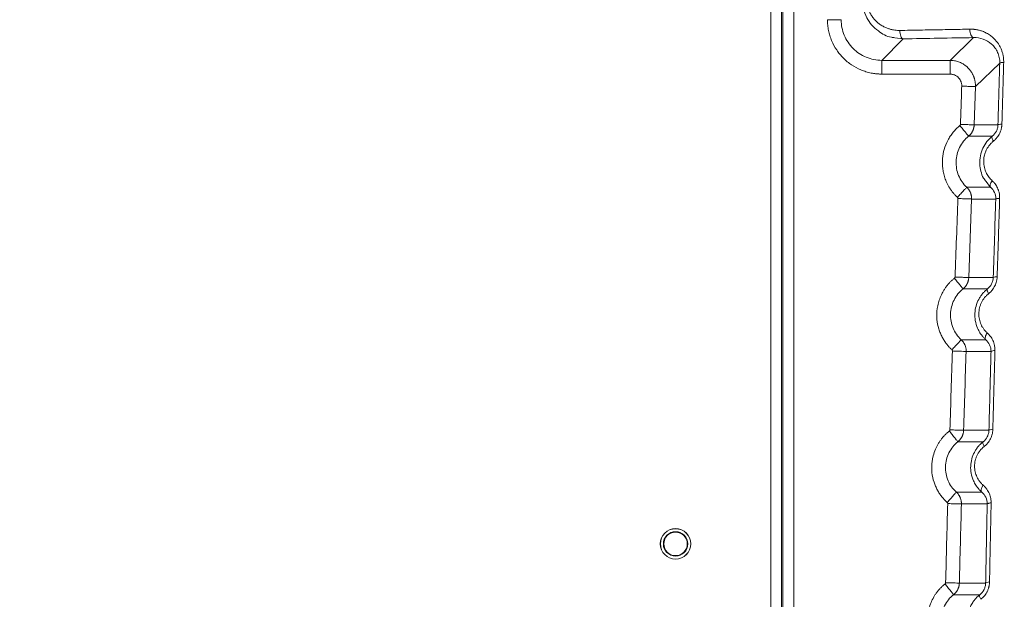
# Model space of a CAD drawing. Header units: millimetres. Extents: x 0 to 594, y 0 to 420.
# Tile 34 of 76: x 125 to 164, y 257 to 280. Entities that reach past the tile are written whole.
import ezdxf

# ---------------------------------------------------------------- set-up
doc = ezdxf.new("R2010")
doc.units = ezdxf.units.MM
doc.styles.add('SLDTEXTSTYLE1', font='TXT', dxfattribs={"width": 0.605})
doc.dimstyles.new('SLDDIMSTYLE0', dxfattribs={"dimtxt": 2.568319, "dimasz": 3.3, "dimexe": 0, "dimexo": 0.0625, "dimgap": 0.64208, "dimtad": 1, "dimdec": 1, "dimlfac": 5, "dimrnd": 1e-09, "dimzin": 12, "dimdsep": 46, "dimtxsty": 'SLDTEXTSTYLE1', "dimsah": 1, "dimcen": 0.09, "dimadec": 0, "dimazin": 3, "dimtfac": 1, "dimtdec": 1, "dimtofl": 0, "dimtmove": 0, "dimatfit": 3, "dimfxl": 1, "dimfrac": 2, "dimtolj": 1, "dimtzin": 12, "dimarcsym": 0})

# ---------------------------------------------------------------- blocks, each defined once
blk = doc.blocks.new('_D_15')
at = {"color": 7, "linetype": 'Continuous', "lineweight": 0}
for p, q in [((107.707, 372.909), (185.665, 372.909)), ((184.665, 230.163), (184.665, 372.909)), ((180.133, 305.701), (180.133, 306.289)), ((180.133, 306.289), (184.077, 306.289)), ((184.077, 306.289), (184.077, 305.701)), ((180.133, 297.371), (180.133, 296.783)), ((184.077, 296.783), (184.077, 297.371)), ((180.133, 296.783), (184.077, 296.783)), ((162.794, 230.163), (185.665, 230.163))]:
    blk.add_line(p, q, dxfattribs=at)
for points in [[(184.665, 372.909), (184.165, 369.609), (185.165, 369.609)], [(184.665, 230.163), (185.165, 233.463), (184.165, 233.463)]]:
    blk.add_solid(points, dxfattribs=at)
at = {"color": 7, "linetype": 'Continuous', "lineweight": 0, "char_height": 2.6458, "attachment_point": 1, "rotation": 90, "style": 'SLDTEXTSTYLE1'}
for s, insert in [('713,7', (176.135, 297.126)), ('28,1', (180.667, 298.106))]:
    blk.add_mtext(s, dxfattribs=dict(at, insert=insert))

msp = doc.modelspace()

# ---------------------------------------------------------------- linework, layer by layer
at = {"color": 7, "linetype": 'Continuous', "lineweight": 15}
for p, q in [((154.459, 242.112), (154.459, 352.309)), ((154.883, 240.307), (154.883, 352.309)), ((154.932, 240.307), (154.932, 352.309)), ((155.356, 240.307), (155.356, 352.309)), ((158.825, 278.328), (159.671, 279.174)), ((162.436, 279.223), (161.511, 278.328)), ((161.511, 278.328), (158.825, 278.328)), ((163.467, 278.223), (162.51, 277.296)), ((161.511, 277.788), (158.825, 277.788)), ((162.46, 275.79), (162.51, 277.296)), ((162.46, 275.79), (163.397, 275.791)), ((162.239, 275.345), (163.173, 275.345)), ((163.109, 273.334), (162.169, 273.335)), ((162.247, 269.785), (162.36, 272.874)), ((163.309, 272.874), (162.359, 272.874)), ((162.246, 269.785), (163.211, 269.785)), ((162.022, 269.339), (162.983, 269.339)), ((162.919, 267.34), (161.95, 267.341)), ((163.124, 266.877), (162.144, 266.878)), ((162.044, 263.776), (163.041, 263.777)), ((161.818, 263.326), (162.813, 263.326)), ((162.761, 261.343), (161.758, 261.343)), ((162.974, 260.878), (161.959, 260.878)), ((161.876, 257.766), (162.912, 257.766)), ((161.648, 257.31), (162.682, 257.311))]:
    msp.add_line(p, q, dxfattribs=at)
at = {"color": 8, "linetype": 'Continuous', "lineweight": 15}
for p, q in [((159.335, 279.218), (159.671, 279.174)), ((162.933, 273.561), (163.108, 273.333))]:
    msp.add_line(p, q, dxfattribs=at)
at = {"color": 7, "linetype": 'Continuous', "lineweight": 15, "flags": 128}
for points in [[(159.671, 279.174), (159.643, 279.182), (159.617, 279.202), (159.593, 279.234), (159.573, 279.276), (159.556, 279.327), (159.545, 279.383), (159.538, 279.444), (159.538, 279.505)], [(163.109, 273.334), (163.096, 273.353), (163.089, 273.377), (163.088, 273.406), (163.093, 273.439), (163.104, 273.475), (163.12, 273.513), (163.142, 273.552), (163.168, 273.592)], [(162.919, 267.34), (162.906, 267.36), (162.898, 267.385), (162.896, 267.415), (162.901, 267.449), (162.912, 267.486), (162.928, 267.525), (162.95, 267.565), (162.977, 267.605)], [(162.682, 257.311), (162.674, 257.3), (162.67, 257.285), (162.67, 257.267), (162.673, 257.244), (162.68, 257.219), (162.691, 257.191), (162.705, 257.161), (162.721, 257.129)]]:
    msp.add_lwpolyline(points, dxfattribs=at)
at = {"color": 7, "linetype": 'Continuous', "lineweight": 15}
for radius in [0.6, 0.597, 0.48, 0.462]:
    msp.add_circle((150.707, 259.309), radius, dxfattribs=at)
for centre, radius, start, end in [((163.337, 269.549), 0.268, 84.0806, 118.1353), ((163.252, 266.663), 0.25, 84.2059, 120.93)]:
    msp.add_arc(centre, radius, start, end, dxfattribs=at)
for points, knots in [([(158.044, 280.745), (158.053, 280.617), (158.073, 280.356), (158.215, 280.01), (158.422, 279.709), (158.737, 279.428), (159.057, 279.246), (159.29, 279.222), (159.335, 279.218)], [0, 0, 0, 0, 0.168692, 0.346364, 0.499104, 0.667669, 0.936225, 1, 1, 1, 1]), ([(158.215, 280.775), (158.215, 280.76), (158.215, 280.73), (158.218, 280.684), (158.222, 280.639), (158.228, 280.594), (158.235, 280.55), (158.244, 280.506), (158.263, 280.427), (158.301, 280.314), (158.366, 280.175), (158.445, 280.047), (158.535, 279.935), (158.634, 279.837), (158.744, 279.747), (158.871, 279.667), (159.001, 279.605), (159.126, 279.561), (159.235, 279.533), (159.34, 279.515), (159.438, 279.506), (159.504, 279.505), (159.538, 279.505)], [0, 0, 0, 0, 0.0209858, 0.041857, 0.0626457, 0.0833843, 0.1041055, 0.1248421, 0.1456268, 0.2182645, 0.2921733, 0.3632156, 0.4353363, 0.5018301, 0.5690174, 0.6475866, 0.7269561, 0.7879004, 0.8491074, 0.8994445, 0.949668, 1, 1, 1, 1]), ([(158.825, 277.788), (158.804, 277.788), (158.764, 277.788), (158.703, 277.791), (158.642, 277.795), (158.582, 277.801), (158.523, 277.809), (158.463, 277.818), (158.39, 277.832), (158.302, 277.852), (158.167, 277.889), (157.937, 277.972), (157.627, 278.138), (157.303, 278.405), (157.036, 278.728), (156.871, 279.038), (156.788, 279.268), (156.75, 279.402), (156.727, 279.505), (156.708, 279.609), (156.695, 279.714), (156.687, 279.82), (156.686, 279.891), (156.686, 279.927)], [0, 0, 0, 0, 0.018191, 0.036297, 0.054332, 0.072311, 0.090248, 0.108157, 0.126054, 0.157124, 0.188402, 0.251, 0.375892, 0.49997, 0.623946, 0.748564, 0.81107, 0.842333, 0.873462, 0.904919, 0.936442, 0.968109, 1, 1, 1, 1]), ([(156.686, 279.927), (156.755, 279.927), (156.824, 279.927), (156.952, 279.927), (157.011, 279.927), (157.111, 279.927), (157.151, 279.927), (157.207, 279.927), (157.223, 279.927), (157.226, 279.927)], [0, 0, 0, 0, 0.25, 0.25, 0.5, 0.5, 0.75, 0.75, 1, 1, 1, 1]), ([(158.825, 278.328), (158.615, 278.328), (158.406, 278.369), (158.019, 278.529), (157.841, 278.648), (157.545, 278.944), (157.427, 279.121), (157.267, 279.508), (157.225, 279.717), (157.226, 279.927)], [0, 0, 0, 0, 0.25, 0.25, 0.5, 0.5, 0.75, 0.75, 1, 1, 1, 1]), ([(159.538, 279.505), (159.669, 279.507), (159.933, 279.512), (160.328, 279.519), (160.723, 279.526), (161.117, 279.533), (161.51, 279.54), (161.903, 279.548), (162.164, 279.552), (162.294, 279.555)], [0, 0, 0, 0, 0.142527, 0.285164, 0.427911, 0.570768, 0.713735, 0.856813, 1, 1, 1, 1]), ([(162.436, 279.223), (162.415, 279.225), (162.394, 279.236), (162.358, 279.274), (162.343, 279.299), (162.32, 279.353), (162.31, 279.387), (162.296, 279.466), (162.293, 279.51), (162.294, 279.555)], [0, 0, 0, 0, 0.25, 0.25, 0.5, 0.5, 0.75, 0.75, 1, 1, 1, 1]), ([(162.294, 279.555), (162.311, 279.555), (162.344, 279.555), (162.393, 279.554), (162.442, 279.55), (162.49, 279.545), (162.563, 279.535), (162.662, 279.513), (162.796, 279.47), (162.944, 279.405), (163.098, 279.31), (163.262, 279.173), (163.388, 279.021), (163.48, 278.866), (163.534, 278.747), (163.576, 278.625), (163.602, 278.514), (163.615, 278.417), (163.622, 278.332), (163.621, 278.275), (163.621, 278.247)], [0, 0, 0, 0, 0.024828, 0.049408, 0.073765, 0.097925, 0.121911, 0.185132, 0.249375, 0.334319, 0.426843, 0.517508, 0.647993, 0.709853, 0.771245, 0.830074, 0.887443, 0.924717, 0.962166, 1, 1, 1, 1]), ([(162.436, 279.223), (162.565, 279.227), (162.693, 279.206), (162.933, 279.12), (163.046, 279.055), (163.193, 278.923), (163.238, 278.874), (163.319, 278.766), (163.354, 278.706), (163.411, 278.579), (163.433, 278.512), (163.462, 278.37), (163.469, 278.297), (163.467, 278.223)], [0, 0, 0, 0, 0.25, 0.25, 0.5, 0.5, 0.625, 0.625, 0.75, 0.75, 0.875, 0.875, 1, 1, 1, 1]), ([(158.825, 277.788), (158.825, 277.85), (158.825, 277.918), (158.825, 278.048), (158.825, 278.111), (158.825, 278.215), (158.825, 278.257), (158.825, 278.312), (158.825, 278.325), (158.825, 278.328)], [0, 0, 0, 0, 0.25, 0.25, 0.5, 0.5, 0.75, 0.75, 1, 1, 1, 1]), ([(161.511, 277.788), (161.511, 277.857), (161.511, 277.926), (161.511, 278.054), (161.511, 278.113), (161.511, 278.213), (161.511, 278.253), (161.511, 278.309), (161.511, 278.325), (161.511, 278.328)], [0, 0, 0, 0, 0.25, 0.25, 0.5, 0.5, 0.75, 0.75, 1, 1, 1, 1]), ([(162.51, 277.296), (162.51, 277.311), (162.51, 277.342), (162.509, 277.387), (162.505, 277.432), (162.499, 277.477), (162.491, 277.521), (162.482, 277.565), (162.47, 277.608), (162.457, 277.65), (162.442, 277.691), (162.425, 277.731), (162.407, 277.77), (162.387, 277.808), (162.366, 277.845), (162.343, 277.881), (162.319, 277.916), (162.294, 277.949), (162.267, 277.981), (162.231, 278.021), (162.184, 278.068), (162.124, 278.118), (162.06, 278.164), (161.991, 278.206), (161.918, 278.242), (161.842, 278.272), (161.762, 278.297), (161.68, 278.314), (161.596, 278.326), (161.539, 278.327), (161.511, 278.328)], [0, 0, 0, 0, 0.028663, 0.057158, 0.085487, 0.113648, 0.141642, 0.169468, 0.197128, 0.224621, 0.251947, 0.279106, 0.306099, 0.332925, 0.359585, 0.386078, 0.412404, 0.438565, 0.46456, 0.490388, 0.538881, 0.587921, 0.637508, 0.687644, 0.738328, 0.789562, 0.841345, 0.893679, 0.946564, 1, 1, 1, 1]), ([(163.467, 278.223), (163.468, 278.226), (163.473, 278.229), (163.49, 278.235), (163.502, 278.237), (163.53, 278.241), (163.547, 278.243), (163.572, 278.245), (163.581, 278.245), (163.6, 278.246), (163.61, 278.247), (163.621, 278.247)], [0, 0, 0, 0, 0.25, 0.25, 0.5, 0.5, 0.75, 0.75, 0.875, 0.875, 1, 1, 1, 1]), ([(163.621, 278.247), (163.615, 278.044), (163.604, 277.638), (163.586, 277.03), (163.569, 276.422), (163.557, 276.018), (163.551, 275.816)], [0, 0, 0, 0, 0.250539, 0.500718, 0.750539, 1, 1, 1, 1]), ([(161.97, 277.313), (161.97, 277.321), (161.971, 277.335), (161.97, 277.357), (161.967, 277.388), (161.96, 277.43), (161.942, 277.494), (161.907, 277.568), (161.848, 277.645), (161.774, 277.709), (161.701, 277.749), (161.637, 277.771), (161.59, 277.782), (161.548, 277.787), (161.523, 277.788), (161.511, 277.788)], [0, 0, 0, 0, 0.029549, 0.058829, 0.087907, 0.157528, 0.23092, 0.358465, 0.490016, 0.622914, 0.754473, 0.827855, 0.898433, 0.948814, 1, 1, 1, 1]), ([(161.921, 275.808), (161.929, 276.059), (161.946, 276.561), (161.962, 277.062), (161.97, 277.313)], [0, 0, 0, 0, 0.499983, 1, 1, 1, 1]), ([(161.97, 277.313), (162.033, 277.311), (162.1, 277.309), (162.23, 277.305), (162.293, 277.303), (162.397, 277.299), (162.439, 277.298), (162.494, 277.296), (162.507, 277.296), (162.51, 277.296)], [0, 0, 0, 0, 0.25, 0.25, 0.5, 0.5, 0.75, 0.75, 1, 1, 1, 1]), ([(161.801, 272.94), (161.786, 272.953), (161.757, 272.981), (161.715, 273.024), (161.674, 273.069), (161.623, 273.128), (161.563, 273.206), (161.476, 273.336), (161.384, 273.503), (161.302, 273.706), (161.249, 273.903), (161.218, 274.093), (161.206, 274.279), (161.214, 274.525), (161.271, 274.833), (161.388, 275.128), (161.519, 275.349), (161.614, 275.479), (161.697, 275.575), (161.762, 275.642), (161.828, 275.705), (161.875, 275.744), (161.898, 275.764)], [0, 0, 0, 0, 0.019047, 0.037916, 0.056626, 0.075198, 0.111882, 0.148862, 0.221739, 0.29038, 0.353561, 0.413176, 0.470863, 0.52803, 0.643934, 0.762843, 0.823633, 0.884319, 0.913699, 0.942955, 0.971251, 1, 1, 1, 1]), ([(161.898, 275.764), (161.901, 275.766), (161.905, 275.769), (161.91, 275.776), (161.915, 275.785), (161.919, 275.795), (161.92, 275.804), (161.921, 275.808)], [0, 0, 0, 0, 0.168049, 0.334519, 0.502831, 0.750029, 1, 1, 1, 1]), ([(161.898, 275.764), (161.934, 275.72), (161.973, 275.672), (162.052, 275.575), (162.092, 275.526), (162.161, 275.442), (162.189, 275.406), (162.228, 275.358), (162.238, 275.346), (162.239, 275.345)], [0, 0, 0, 0, 0.25, 0.25, 0.5, 0.5, 0.75, 0.75, 1, 1, 1, 1]), ([(161.921, 275.808), (161.99, 275.806), (162.059, 275.804), (162.187, 275.799), (162.246, 275.797), (162.345, 275.794), (162.386, 275.793), (162.442, 275.791), (162.458, 275.79), (162.46, 275.79)], [0, 0, 0, 0, 0.25, 0.25, 0.5, 0.5, 0.75, 0.75, 1, 1, 1, 1]), ([(162.239, 275.345), (162.248, 275.352), (162.265, 275.367), (162.29, 275.391), (162.312, 275.415), (162.333, 275.441), (162.353, 275.467), (162.371, 275.495), (162.387, 275.523), (162.402, 275.552), (162.415, 275.581), (162.426, 275.61), (162.436, 275.64), (162.444, 275.67), (162.45, 275.7), (162.455, 275.73), (162.458, 275.76), (162.459, 275.78), (162.46, 275.79)], [0, 0, 0, 0, 0.066565, 0.132589, 0.198081, 0.263044, 0.327474, 0.391363, 0.454705, 0.517494, 0.579725, 0.641398, 0.70252, 0.763098, 0.823134, 0.88263, 0.941585, 1, 1, 1, 1]), ([(163.397, 275.791), (163.396, 275.747), (163.39, 275.704), (163.368, 275.619), (163.352, 275.578), (163.293, 275.462), (163.237, 275.396), (163.173, 275.345)], [0, 0, 0, 0, 0.25, 0.25, 0.5, 0.5, 1, 1, 1, 1]), ([(163.551, 275.816), (163.551, 275.804), (163.55, 275.781), (163.547, 275.745), (163.542, 275.71), (163.536, 275.675), (163.524, 275.62), (163.503, 275.547), (163.465, 275.456), (163.417, 275.369), (163.365, 275.297), (163.314, 275.238), (163.268, 275.191), (163.234, 275.163), (163.217, 275.149)], [0, 0, 0, 0, 0.045769, 0.091318, 0.136743, 0.182144, 0.227617, 0.351115, 0.474906, 0.604311, 0.736256, 0.823149, 0.910885, 1, 1, 1, 1]), ([(163.397, 275.791), (163.399, 275.796), (163.414, 275.802), (163.469, 275.811), (163.508, 275.814), (163.551, 275.816)], [0, 0, 0, 0, 0.5, 0.5, 1, 1, 1, 1]), ([(162.169, 273.335), (162.099, 273.399), (162.037, 273.471), (161.93, 273.627), (161.884, 273.71), (161.776, 273.973), (161.742, 274.165), (161.756, 274.545), (161.804, 274.734), (161.972, 275.074), (162.093, 275.226), (162.239, 275.345)], [0, 0, 0, 0, 0.125, 0.125, 0.25, 0.25, 0.5, 0.5, 0.75, 0.75, 1, 1, 1, 1]), ([(163.173, 275.345), (163.099, 275.277), (162.954, 275.143), (162.791, 274.876), (162.69, 274.573), (162.666, 274.258), (162.717, 273.963), (162.797, 273.722), (162.896, 273.606), (162.933, 273.561)], [0, 0, 0, 0, 0.152437, 0.29947, 0.459971, 0.621819, 0.761449, 0.909011, 1, 1, 1, 1]), ([(163.217, 275.149), (163.206, 275.139), (163.182, 275.12), (163.149, 275.089), (163.117, 275.057), (163.086, 275.024), (163.042, 274.971), (162.988, 274.895), (162.927, 274.783), (162.882, 274.668), (162.84, 274.503), (162.825, 274.299), (162.86, 274.102), (162.907, 273.964), (162.948, 273.875), (162.995, 273.794), (163.047, 273.721), (163.105, 273.653), (163.147, 273.612), (163.168, 273.592)], [0, 0, 0, 0, 0.026184, 0.052091, 0.077779, 0.103304, 0.128726, 0.193835, 0.258338, 0.338672, 0.395197, 0.536277, 0.669536, 0.727396, 0.786166, 0.839263, 0.89286, 0.945986, 1, 1, 1, 1]), ([(163.173, 275.345), (163.165, 275.339), (163.161, 275.328), (163.159, 275.303), (163.16, 275.288), (163.167, 275.257), (163.173, 275.238), (163.191, 275.196), (163.203, 275.173), (163.217, 275.149)], [0, 0, 0, 0, 0.25, 0.25, 0.5, 0.5, 0.75, 0.75, 1, 1, 1, 1]), ([(161.801, 272.94), (161.844, 272.986), (161.89, 273.035), (161.979, 273.131), (162.022, 273.177), (162.094, 273.254), (162.122, 273.284), (162.159, 273.324), (162.168, 273.334), (162.169, 273.335)], [0, 0, 0, 0, 0.25, 0.25, 0.5, 0.5, 0.75, 0.75, 1, 1, 1, 1]), ([(162.359, 272.874), (162.359, 272.886), (162.36, 272.909), (162.358, 272.944), (162.354, 272.979), (162.348, 273.014), (162.34, 273.049), (162.33, 273.084), (162.317, 273.118), (162.302, 273.152), (162.285, 273.185), (162.266, 273.218), (162.245, 273.249), (162.222, 273.279), (162.196, 273.308), (162.178, 273.326), (162.169, 273.335)], [0, 0, 0, 0, 0.067549, 0.135689, 0.20442, 0.273742, 0.343659, 0.414179, 0.485313, 0.55706, 0.629415, 0.702366, 0.775904, 0.85002, 0.924715, 1, 1, 1, 1]), ([(163.109, 273.334), (163.169, 273.28), (163.221, 273.213), (163.292, 273.056), (163.312, 272.966), (163.309, 272.874)], [0, 0, 0, 0, 0.5, 0.5, 1, 1, 1, 1]), ([(163.168, 273.592), (163.178, 273.582), (163.198, 273.564), (163.227, 273.534), (163.254, 273.503), (163.291, 273.457), (163.334, 273.395), (163.379, 273.31), (163.411, 273.233), (163.431, 273.167), (163.446, 273.109), (163.457, 273.045), (163.464, 272.974), (163.463, 272.926), (163.463, 272.902)], [0, 0, 0, 0, 0.056043, 0.111726, 0.167145, 0.222399, 0.346823, 0.46788, 0.599737, 0.667261, 0.73357, 0.822557, 0.91112, 1, 1, 1, 1]), ([(161.707, 269.805), (161.726, 270.32), (161.765, 271.349), (161.801, 272.379), (161.82, 272.893)], [0, 0, 0, 0, 0.5000793, 1, 1, 1, 1]), ([(161.82, 272.893), (161.82, 272.896), (161.82, 272.902), (161.818, 272.91), (161.815, 272.92), (161.81, 272.93), (161.804, 272.936), (161.801, 272.94)], [0, 0, 0, 0, 0.166436, 0.331169, 0.497527, 0.747571, 1, 1, 1, 1]), ([(161.82, 272.893), (161.876, 272.891), (161.937, 272.889), (162.061, 272.885), (162.123, 272.883), (162.232, 272.879), (162.278, 272.877), (162.34, 272.875), (162.357, 272.874), (162.359, 272.874)], [0, 0, 0, 0, 0.25, 0.25, 0.5, 0.5, 0.75, 0.75, 1, 1, 1, 1]), ([(163.309, 272.874), (163.311, 272.881), (163.33, 272.887), (163.37, 272.894), (163.384, 272.896), (163.419, 272.899), (163.44, 272.901), (163.463, 272.902)], [0, 0, 0, 0, 0.5, 0.5, 0.75, 0.75, 1, 1, 1, 1]), ([(163.463, 272.902), (163.455, 272.643), (163.439, 272.128), (163.415, 271.355), (163.39, 270.585), (163.373, 270.072), (163.365, 269.815)], [0, 0, 0, 0, 0.250792, 0.501056, 0.750792, 1, 1, 1, 1]), ([(161.585, 266.942), (161.57, 266.957), (161.54, 266.985), (161.496, 267.029), (161.454, 267.075), (161.413, 267.123), (161.353, 267.197), (161.28, 267.301), (161.198, 267.442), (161.126, 267.595), (161.043, 267.826), (160.98, 268.152), (160.989, 268.5), (161.046, 268.788), (161.12, 269.007), (161.204, 269.183), (161.285, 269.319), (161.352, 269.417), (161.425, 269.51), (161.505, 269.598), (161.591, 269.683), (161.653, 269.734), (161.684, 269.76)], [0, 0, 0, 0, 0.019471, 0.038955, 0.058475, 0.078052, 0.097711, 0.147818, 0.197524, 0.25039, 0.306273, 0.427142, 0.559511, 0.630733, 0.701986, 0.775914, 0.81318, 0.850059, 0.887117, 0.924163, 0.96181, 1, 1, 1, 1]), ([(161.684, 269.76), (161.686, 269.762), (161.691, 269.766), (161.696, 269.773), (161.701, 269.781), (161.705, 269.792), (161.706, 269.801), (161.707, 269.805)], [0, 0, 0, 0, 0.168106, 0.33462, 0.503, 0.75011, 1, 1, 1, 1]), ([(161.684, 269.76), (161.72, 269.716), (161.758, 269.668), (161.836, 269.57), (161.876, 269.521), (161.944, 269.436), (161.972, 269.4), (162.011, 269.352), (162.021, 269.34), (162.022, 269.339)], [0, 0, 0, 0, 0.25, 0.25, 0.5, 0.5, 0.75, 0.75, 1, 1, 1, 1]), ([(161.707, 269.805), (161.776, 269.802), (161.845, 269.8), (161.973, 269.795), (162.032, 269.793), (162.132, 269.789), (162.172, 269.788), (162.228, 269.785), (162.244, 269.785), (162.247, 269.785)], [0, 0, 0, 0, 0.25, 0.25, 0.5, 0.5, 0.75, 0.75, 1, 1, 1, 1]), ([(162.022, 269.339), (162.03, 269.346), (162.048, 269.361), (162.072, 269.384), (162.096, 269.409), (162.117, 269.435), (162.137, 269.461), (162.155, 269.489), (162.172, 269.517), (162.187, 269.545), (162.2, 269.575), (162.211, 269.604), (162.221, 269.634), (162.229, 269.664), (162.236, 269.694), (162.241, 269.724), (162.244, 269.755), (162.245, 269.775), (162.246, 269.785)], [0, 0, 0, 0, 0.066658, 0.132763, 0.198324, 0.263344, 0.327818, 0.391739, 0.4551, 0.517896, 0.580121, 0.641776, 0.702867, 0.7634, 0.82338, 0.882807, 0.94168, 1, 1, 1, 1]), ([(163.211, 269.785), (163.21, 269.742), (163.203, 269.698), (163.181, 269.613), (163.165, 269.572), (163.105, 269.456), (163.048, 269.39), (162.983, 269.339)], [0, 0, 0, 0, 0.25, 0.25, 0.5, 0.5, 1, 1, 1, 1]), ([(163.365, 269.815), (163.364, 269.804), (163.363, 269.78), (163.36, 269.745), (163.355, 269.71), (163.349, 269.676), (163.337, 269.621), (163.316, 269.548), (163.277, 269.456), (163.228, 269.369), (163.176, 269.295), (163.124, 269.237), (163.077, 269.189), (163.043, 269.161), (163.025, 269.147)], [0, 0, 0, 0, 0.045224, 0.090224, 0.135094, 0.179929, 0.224823, 0.348245, 0.47223, 0.602652, 0.734875, 0.822421, 0.910611, 1, 1, 1, 1]), ([(161.95, 267.341), (161.811, 267.468), (161.701, 267.625), (161.556, 267.973), (161.522, 268.164), (161.536, 268.543), (161.583, 268.731), (161.71, 268.986), (161.762, 269.066), (161.88, 269.213), (161.948, 269.28), (162.022, 269.339)], [0, 0, 0, 0, 0.25, 0.25, 0.5, 0.5, 0.75, 0.75, 0.875, 0.875, 1, 1, 1, 1]), ([(162.983, 269.339), (162.971, 269.329), (162.946, 269.31), (162.912, 269.279), (162.879, 269.248), (162.848, 269.216), (162.818, 269.185), (162.77, 269.128), (162.707, 269.044), (162.612, 268.885), (162.524, 268.665), (162.477, 268.378), (162.495, 268.078), (162.563, 267.853), (162.637, 267.701), (162.686, 267.614), (162.725, 267.559), (162.745, 267.531)], [0, 0, 0, 0, 0.02382, 0.047045, 0.069668, 0.091678, 0.113067, 0.133832, 0.201948, 0.268138, 0.40617, 0.54531, 0.688663, 0.846642, 0.895412, 0.94654, 1, 1, 1, 1]), ([(162.983, 269.339), (162.976, 269.333), (162.972, 269.323), (162.969, 269.298), (162.97, 269.284), (162.977, 269.253), (162.983, 269.235), (163, 269.194), (163.011, 269.171), (163.025, 269.147)], [0, 0, 0, 0, 0.25, 0.25, 0.5, 0.5, 0.75, 0.75, 1, 1, 1, 1]), ([(163.025, 269.147), (163.014, 269.138), (162.991, 269.12), (162.959, 269.09), (162.927, 269.059), (162.897, 269.027), (162.854, 268.977), (162.802, 268.904), (162.746, 268.806), (162.701, 268.702), (162.658, 268.556), (162.634, 268.367), (162.653, 268.181), (162.691, 268.04), (162.73, 267.939), (162.779, 267.844), (162.83, 267.766), (162.88, 267.703), (162.926, 267.652), (162.96, 267.621), (162.977, 267.605)], [0, 0, 0, 0, 0.025348, 0.050458, 0.075385, 0.100184, 0.124912, 0.18741, 0.249396, 0.311591, 0.37372, 0.497927, 0.622523, 0.68477, 0.747924, 0.81039, 0.87373, 0.9154, 0.957432, 1, 1, 1, 1]), ([(162.977, 267.605), (162.987, 267.595), (163.009, 267.576), (163.039, 267.544), (163.068, 267.511), (163.106, 267.464), (163.15, 267.399), (163.197, 267.312), (163.234, 267.218), (163.258, 267.128), (163.272, 267.049), (163.278, 266.98), (163.278, 266.935), (163.278, 266.912)], [0, 0, 0, 0, 0.059254, 0.117975, 0.176275, 0.234271, 0.361282, 0.485641, 0.617208, 0.748467, 0.832936, 0.916572, 1, 1, 1, 1]), ([(161.585, 266.942), (161.628, 266.989), (161.673, 267.039), (161.762, 267.136), (161.805, 267.182), (161.876, 267.259), (161.904, 267.29), (161.94, 267.33), (161.949, 267.339), (161.95, 267.341)], [0, 0, 0, 0, 0.25, 0.25, 0.5, 0.5, 0.75, 0.75, 1, 1, 1, 1]), ([(162.144, 266.878), (162.144, 266.89), (162.145, 266.913), (162.143, 266.948), (162.139, 266.983), (162.133, 267.019), (162.124, 267.054), (162.114, 267.089), (162.101, 267.124), (162.086, 267.158), (162.069, 267.191), (162.049, 267.223), (162.028, 267.255), (162.004, 267.285), (161.978, 267.314), (161.959, 267.332), (161.95, 267.341)], [0, 0, 0, 0, 0.067457, 0.13552, 0.204188, 0.273462, 0.343344, 0.413844, 0.484972, 0.556727, 0.629103, 0.70209, 0.775677, 0.849856, 0.924626, 1, 1, 1, 1]), ([(162.919, 267.34), (162.981, 267.286), (163.033, 267.219), (163.106, 267.061), (163.126, 266.97), (163.124, 266.877)], [0, 0, 0, 0, 0.5, 0.5, 1, 1, 1, 1]), ([(161.504, 263.793), (161.521, 264.31), (161.553, 265.345), (161.587, 266.379), (161.605, 266.896)], [0, 0, 0, 0, 0.500009, 1, 1, 1, 1]), ([(161.605, 266.896), (161.605, 266.899), (161.605, 266.905), (161.603, 266.913), (161.6, 266.923), (161.594, 266.933), (161.588, 266.939), (161.585, 266.942)], [0, 0, 0, 0, 0.166366, 0.331, 0.497275, 0.747455, 1, 1, 1, 1]), ([(161.605, 266.896), (161.661, 266.894), (161.722, 266.892), (161.846, 266.888), (161.908, 266.886), (162.017, 266.882), (162.063, 266.881), (162.125, 266.879), (162.142, 266.878), (162.144, 266.878)], [0, 0, 0, 0, 0.25, 0.25, 0.5, 0.5, 0.75, 0.75, 1, 1, 1, 1]), ([(163.124, 266.877), (163.12, 266.748), (163.113, 266.489), (163.099, 265.972), (163.084, 265.438), (163.064, 264.663), (163.051, 264.147), (163.041, 263.777)], [0, 0, 0, 0, 0.125075, 0.250151, 0.500198, 0.641721, 1, 1, 1, 1]), ([(163.278, 266.912), (163.272, 266.705), (163.26, 266.29), (163.243, 265.67), (163.227, 265.051), (163.21, 264.432), (163.2, 264.021), (163.195, 263.815)], [0, 0, 0, 0, 0.200512, 0.400767, 0.600766, 0.80051, 1, 1, 1, 1]), ([(161.399, 260.94), (161.384, 260.954), (161.354, 260.981), (161.31, 261.024), (161.268, 261.069), (161.227, 261.115), (161.167, 261.187), (161.093, 261.289), (161.01, 261.426), (160.937, 261.575), (160.852, 261.801), (160.799, 262.051), (160.785, 262.319), (160.798, 262.519), (160.835, 262.74), (160.904, 262.963), (160.994, 263.157), (161.075, 263.295), (161.142, 263.396), (161.216, 263.491), (161.298, 263.582), (161.386, 263.668), (161.45, 263.721), (161.482, 263.748)], [0, 0, 0, 0, 0.019196, 0.038405, 0.057649, 0.07695, 0.096331, 0.145653, 0.194593, 0.246594, 0.301576, 0.420822, 0.485188, 0.552521, 0.608443, 0.695664, 0.7707, 0.808707, 0.846277, 0.884182, 0.922077, 0.960744, 1, 1, 1, 1]), ([(161.482, 263.748), (161.484, 263.75), (161.488, 263.754), (161.494, 263.761), (161.499, 263.769), (161.503, 263.78), (161.504, 263.789), (161.504, 263.793)], [0, 0, 0, 0, 0.168234, 0.334842, 0.503371, 0.750287, 1, 1, 1, 1]), ([(161.482, 263.748), (161.517, 263.704), (161.556, 263.655), (161.634, 263.557), (161.673, 263.508), (161.74, 263.423), (161.769, 263.387), (161.807, 263.339), (161.817, 263.327), (161.818, 263.326)], [0, 0, 0, 0, 0.25, 0.25, 0.5, 0.5, 0.75, 0.75, 1, 1, 1, 1]), ([(161.504, 263.793), (161.567, 263.791), (161.634, 263.789), (161.764, 263.785), (161.827, 263.783), (161.932, 263.78), (161.973, 263.779), (162.028, 263.777), (162.042, 263.777), (162.044, 263.776)], [0, 0, 0, 0, 0.25, 0.25, 0.5, 0.5, 0.75, 0.75, 1, 1, 1, 1]), ([(161.818, 263.326), (161.827, 263.333), (161.845, 263.348), (161.87, 263.371), (161.893, 263.396), (161.915, 263.422), (161.935, 263.449), (161.953, 263.477), (161.97, 263.505), (161.985, 263.534), (161.998, 263.564), (162.01, 263.594), (162.02, 263.624), (162.028, 263.654), (162.034, 263.685), (162.039, 263.716), (162.042, 263.746), (162.043, 263.766), (162.044, 263.776)], [0, 0, 0, 0, 0.066692, 0.132827, 0.198414, 0.263455, 0.327946, 0.39188, 0.45525, 0.518049, 0.580273, 0.641921, 0.703, 0.763517, 0.823476, 0.882876, 0.941718, 1, 1, 1, 1]), ([(163.041, 263.777), (163.04, 263.733), (163.034, 263.689), (163.013, 263.604), (162.997, 263.562), (162.936, 263.444), (162.878, 263.377), (162.813, 263.326)], [0, 0, 0, 0, 0.25, 0.25, 0.5, 0.5, 1, 1, 1, 1]), ([(163.195, 263.815), (163.194, 263.803), (163.193, 263.778), (163.19, 263.741), (163.185, 263.704), (163.179, 263.667), (163.166, 263.61), (163.143, 263.533), (163.103, 263.44), (163.052, 263.351), (162.998, 263.28), (162.948, 263.223), (162.903, 263.179), (162.87, 263.153), (162.854, 263.139)], [0, 0, 0, 0, 0.047643, 0.094999, 0.142178, 0.189293, 0.236455, 0.36429, 0.492049, 0.621172, 0.752532, 0.834128, 0.916458, 1, 1, 1, 1]), ([(163.041, 263.777), (163.043, 263.785), (163.058, 263.793), (163.113, 263.807), (163.152, 263.812), (163.195, 263.815)], [0, 0, 0, 0, 0.5, 0.5, 1, 1, 1, 1]), ([(161.758, 261.343), (161.618, 261.467), (161.507, 261.622), (161.359, 261.968), (161.324, 262.157), (161.335, 262.534), (161.382, 262.721), (161.508, 262.974), (161.559, 263.054), (161.677, 263.2), (161.745, 263.267), (161.818, 263.325)], [0, 0, 0, 0, 0.25, 0.25, 0.5, 0.5, 0.75, 0.75, 0.875, 0.875, 1, 1, 1, 1]), ([(162.813, 263.326), (162.8, 263.316), (162.775, 263.296), (162.74, 263.264), (162.706, 263.232), (162.674, 263.2), (162.644, 263.167), (162.596, 263.111), (162.533, 263.026), (162.441, 262.868), (162.356, 262.65), (162.312, 262.368), (162.332, 262.072), (162.401, 261.85), (162.475, 261.699), (162.525, 261.613), (162.565, 261.559), (162.585, 261.531)], [0, 0, 0, 0, 0.024376, 0.048157, 0.071338, 0.093907, 0.115857, 0.137182, 0.205046, 0.271162, 0.406953, 0.545206, 0.687412, 0.845804, 0.894654, 0.946061, 1, 1, 1, 1]), ([(162.854, 263.139), (162.843, 263.13), (162.82, 263.112), (162.788, 263.082), (162.756, 263.052), (162.727, 263.02), (162.684, 262.969), (162.631, 262.897), (162.576, 262.799), (162.532, 262.695), (162.49, 262.551), (162.468, 262.363), (162.489, 262.18), (162.528, 262.041), (162.568, 261.943), (162.617, 261.85), (162.669, 261.774), (162.719, 261.712), (162.765, 261.662), (162.798, 261.632), (162.815, 261.617)], [0, 0, 0, 0, 0.025318, 0.050396, 0.075293, 0.100067, 0.124777, 0.187188, 0.249119, 0.311217, 0.373343, 0.497528, 0.622176, 0.684455, 0.747684, 0.810205, 0.873613, 0.915328, 0.9574, 1, 1, 1, 1]), ([(162.813, 263.326), (162.806, 263.32), (162.802, 263.31), (162.799, 263.286), (162.801, 263.272), (162.807, 263.242), (162.813, 263.225), (162.83, 263.185), (162.841, 263.163), (162.854, 263.139)], [0, 0, 0, 0, 0.25, 0.25, 0.5, 0.5, 0.75, 0.75, 1, 1, 1, 1]), ([(162.761, 261.343), (162.749, 261.355), (162.741, 261.372), (162.734, 261.412), (162.736, 261.434), (162.744, 261.478), (162.752, 261.503), (162.777, 261.558), (162.794, 261.588), (162.815, 261.617)], [0, 0, 0, 0, 0.25, 0.25, 0.5, 0.5, 0.75, 0.75, 1, 1, 1, 1]), ([(162.815, 261.617), (162.826, 261.607), (162.848, 261.588), (162.879, 261.557), (162.908, 261.525), (162.936, 261.491), (162.973, 261.441), (163.017, 261.372), (163.06, 261.282), (163.093, 261.19), (163.112, 261.109), (163.122, 261.038), (163.127, 260.979), (163.127, 260.94), (163.127, 260.92)], [0, 0, 0, 0, 0.058765, 0.116943, 0.174642, 0.231973, 0.289048, 0.420692, 0.549607, 0.668562, 0.785799, 0.857612, 0.928881, 1, 1, 1, 1]), ([(161.399, 260.94), (161.441, 260.987), (161.486, 261.038), (161.573, 261.136), (161.615, 261.183), (161.685, 261.261), (161.712, 261.292), (161.748, 261.333), (161.757, 261.342), (161.758, 261.343)], [0, 0, 0, 0, 0.25, 0.25, 0.5, 0.5, 0.75, 0.75, 1, 1, 1, 1]), ([(161.959, 260.878), (161.959, 260.89), (161.959, 260.914), (161.957, 260.949), (161.952, 260.985), (161.946, 261.02), (161.937, 261.056), (161.926, 261.091), (161.913, 261.126), (161.898, 261.16), (161.88, 261.193), (161.86, 261.226), (161.837, 261.258), (161.813, 261.288), (161.787, 261.317), (161.767, 261.334), (161.758, 261.343)], [0, 0, 0, 0, 0.067285, 0.135202, 0.203752, 0.272934, 0.342751, 0.413212, 0.484327, 0.556097, 0.628514, 0.701568, 0.775247, 0.849543, 0.924457, 1, 1, 1, 1]), ([(162.761, 261.343), (162.824, 261.289), (162.878, 261.222), (162.954, 261.064), (162.976, 260.972), (162.974, 260.878)], [0, 0, 0, 0, 0.5, 0.5, 1, 1, 1, 1]), ([(161.336, 257.78), (161.35, 258.299), (161.376, 259.337), (161.405, 260.374), (161.419, 260.893)], [0, 0, 0, 0, 0.50004, 1, 1, 1, 1]), ([(161.419, 260.893), (161.419, 260.896), (161.419, 260.902), (161.417, 260.911), (161.414, 260.92), (161.408, 260.93), (161.402, 260.937), (161.399, 260.94)], [0, 0, 0, 0, 0.166274, 0.330775, 0.496942, 0.747303, 1, 1, 1, 1]), ([(161.419, 260.893), (161.475, 260.892), (161.537, 260.89), (161.661, 260.887), (161.723, 260.885), (161.831, 260.882), (161.877, 260.881), (161.94, 260.879), (161.956, 260.878), (161.959, 260.878)], [0, 0, 0, 0, 0.25, 0.25, 0.5, 0.5, 0.75, 0.75, 1, 1, 1, 1]), ([(162.974, 260.878), (162.971, 260.764), (162.966, 260.504), (162.955, 259.985), (162.941, 259.321), (162.926, 258.543), (162.917, 258.025), (162.912, 257.766)], [0, 0, 0, 0, 0.109722, 0.250145, 0.500204, 0.750103, 1, 1, 1, 1]), ([(162.974, 260.878), (162.976, 260.888), (162.994, 260.897), (163.034, 260.907), (163.049, 260.91), (163.084, 260.916), (163.104, 260.918), (163.127, 260.92)], [0, 0, 0, 0, 0.5, 0.5, 0.75, 0.75, 1, 1, 1, 1]), ([(163.127, 260.92), (163.123, 260.712), (163.114, 260.296), (163.101, 259.673), (163.088, 259.052), (163.076, 258.432), (163.069, 258.019), (163.065, 257.812)], [0, 0, 0, 0, 0.200638, 0.400957, 0.600956, 0.800637, 1, 1, 1, 1]), ([(161.247, 254.939), (161.232, 254.952), (161.202, 254.979), (161.158, 255.021), (161.115, 255.064), (161.074, 255.109), (161.014, 255.179), (160.94, 255.278), (160.856, 255.412), (160.782, 255.558), (160.694, 255.779), (160.637, 256.026), (160.62, 256.29), (160.629, 256.489), (160.664, 256.711), (160.73, 256.936), (160.819, 257.132), (160.9, 257.273), (160.968, 257.375), (161.043, 257.473), (161.125, 257.565), (161.215, 257.653), (161.281, 257.707), (161.314, 257.734)], [0, 0, 0, 0, 0.018972, 0.037956, 0.056975, 0.07605, 0.095204, 0.143895, 0.192218, 0.243534, 0.297809, 0.415783, 0.479693, 0.546774, 0.602706, 0.690455, 0.766395, 0.805007, 0.843144, 0.881746, 0.920341, 0.959856, 1, 1, 1, 1]), ([(161.314, 257.734), (161.315, 257.736), (161.319, 257.739), (161.325, 257.745), (161.33, 257.754), (161.335, 257.767), (161.336, 257.775), (161.336, 257.78)], [0, 0, 0, 0, 0.127988, 0.25361, 0.505421, 0.751989, 1, 1, 1, 1]), ([(161.314, 257.734), (161.349, 257.69), (161.387, 257.641), (161.464, 257.543), (161.503, 257.494), (161.571, 257.408), (161.599, 257.372), (161.637, 257.324), (161.647, 257.312), (161.648, 257.31)], [0, 0, 0, 0, 0.25, 0.25, 0.5, 0.5, 0.75, 0.75, 1, 1, 1, 1]), ([(161.336, 257.78), (161.399, 257.778), (161.466, 257.777), (161.596, 257.773), (161.659, 257.772), (161.764, 257.769), (161.805, 257.768), (161.86, 257.767), (161.874, 257.766), (161.876, 257.766)], [0, 0, 0, 0, 0.25, 0.25, 0.5, 0.5, 0.75, 0.75, 1, 1, 1, 1]), ([(161.648, 257.31), (161.657, 257.318), (161.675, 257.332), (161.7, 257.356), (161.724, 257.381), (161.746, 257.408), (161.766, 257.435), (161.785, 257.463), (161.802, 257.491), (161.817, 257.521), (161.83, 257.551), (161.842, 257.581), (161.852, 257.612), (161.86, 257.643), (161.867, 257.674), (161.871, 257.704), (161.875, 257.735), (161.875, 257.756), (161.876, 257.766)], [0, 0, 0, 0, 0.066524, 0.132511, 0.19796, 0.262871, 0.327246, 0.391084, 0.454385, 0.51715, 0.579379, 0.641073, 0.70223, 0.762853, 0.822941, 0.882495, 0.941514, 1, 1, 1, 1]), ([(162.912, 257.766), (162.911, 257.723), (162.906, 257.679), (162.884, 257.592), (162.868, 257.55), (162.807, 257.43), (162.749, 257.362), (162.682, 257.311)], [0, 0, 0, 0, 0.25, 0.25, 0.5, 0.5, 1, 1, 1, 1]), ([(163.065, 257.812), (163.064, 257.8), (163.064, 257.776), (163.061, 257.74), (163.056, 257.704), (163.051, 257.669), (163.043, 257.634), (163.033, 257.594), (163.02, 257.55), (163.002, 257.501), (162.981, 257.452), (162.95, 257.391), (162.906, 257.32), (162.848, 257.247), (162.786, 257.183), (162.743, 257.147), (162.721, 257.129)], [0, 0, 0, 0, 0.04632, 0.092105, 0.137454, 0.182469, 0.227256, 0.271921, 0.335438, 0.400445, 0.468227, 0.535282, 0.656577, 0.78098, 0.889588, 1, 1, 1, 1]), ([(162.912, 257.766), (162.914, 257.776), (162.929, 257.786), (162.983, 257.802), (163.022, 257.809), (163.065, 257.812)], [0, 0, 0, 0, 0.5, 0.5, 1, 1, 1, 1]), ([(161.599, 255.348), (161.458, 255.469), (161.346, 255.621), (161.196, 255.962), (161.159, 256.15), (161.168, 256.524), (161.215, 256.711), (161.339, 256.962), (161.39, 257.041), (161.508, 257.187), (161.575, 257.253), (161.648, 257.31)], [0, 0, 0, 0, 0.25, 0.25, 0.5, 0.5, 0.75, 0.75, 0.875, 0.875, 1, 1, 1, 1]), ([(162.682, 257.311), (162.67, 257.301), (162.647, 257.283), (162.614, 257.254), (162.583, 257.225), (162.552, 257.195), (162.533, 257.174), (162.524, 257.164)], [0, 0, 0, 0, 0.206137, 0.409222, 0.60925, 0.806203, 1, 1, 1, 1])]:
    msp.add_open_spline(points, degree=3, knots=knots, dxfattribs=at)
for points in [[(159.671, 279.174), (160.607, 279.19), (161.514, 279.206), (162.436, 279.223)], [(163.467, 278.223), (163.444, 277.412), (163.421, 276.601), (163.397, 275.791)], [(163.309, 272.874), (163.277, 271.843), (163.245, 270.814), (163.211, 269.785)], [(162.044, 263.776), (162.076, 264.81), (162.109, 265.844), (162.144, 266.878)], [(161.876, 257.766), (161.902, 258.804), (161.929, 259.841), (161.959, 260.878)]]:
    msp.add_open_spline(points, degree=3, dxfattribs=at)
at = {"color": 8, "linetype": 'Continuous', "lineweight": 15}
for points, knots in [([(162.745, 267.531), (162.754, 267.519), (162.772, 267.495), (162.803, 267.459), (162.837, 267.42), (162.876, 267.38), (162.904, 267.354), (162.919, 267.34)], [0, 0, 0, 0, 0.165774, 0.348728, 0.548784, 0.765892, 1, 1, 1, 1]), ([(162.585, 261.531), (162.594, 261.52), (162.612, 261.497), (162.642, 261.462), (162.677, 261.424), (162.717, 261.383), (162.746, 261.357), (162.761, 261.343)], [0, 0, 0, 0, 0.158008, 0.337093, 0.537164, 0.758155, 1, 1, 1, 1]), ([(162.524, 257.164), (162.514, 257.154), (162.496, 257.133), (162.47, 257.101), (162.446, 257.07), (162.423, 257.037), (162.374, 256.965), (162.307, 256.844), (162.242, 256.669), (162.202, 256.484), (162.191, 256.289), (162.208, 256.108), (162.248, 255.942), (162.3, 255.801), (162.372, 255.661), (162.444, 255.557), (162.511, 255.476), (162.57, 255.413), (162.617, 255.371), (162.643, 255.348)], [0, 0, 0, 0, 0.020079, 0.039813, 0.059201, 0.078244, 0.096942, 0.185854, 0.275028, 0.364373, 0.456964, 0.556597, 0.62933, 0.708388, 0.782813, 0.866768, 0.901459, 0.94589, 1, 1, 1, 1])]:
    msp.add_open_spline(points, degree=3, knots=knots, dxfattribs=at)

# ---------------------------------------------------------------- dimensions: what is measured, and where the dimension line sits
at = {"color": 7, "linetype": 'Continuous', "lineweight": 0}
dim = msp.add_linear_dim(base=(184.665, 372.909), p1=(162.794, 230.163), p2=(107.707, 372.909), angle=90, dimstyle='SLDDIMSTYLE0', dxfattribs=at)
dim.commit()
dim.dimension.update_dxf_attribs({"geometry": '_D_15', "text_midpoint": (184.665, 301.536), "dimtype": 160})

doc.saveas('drawing.dxf')
